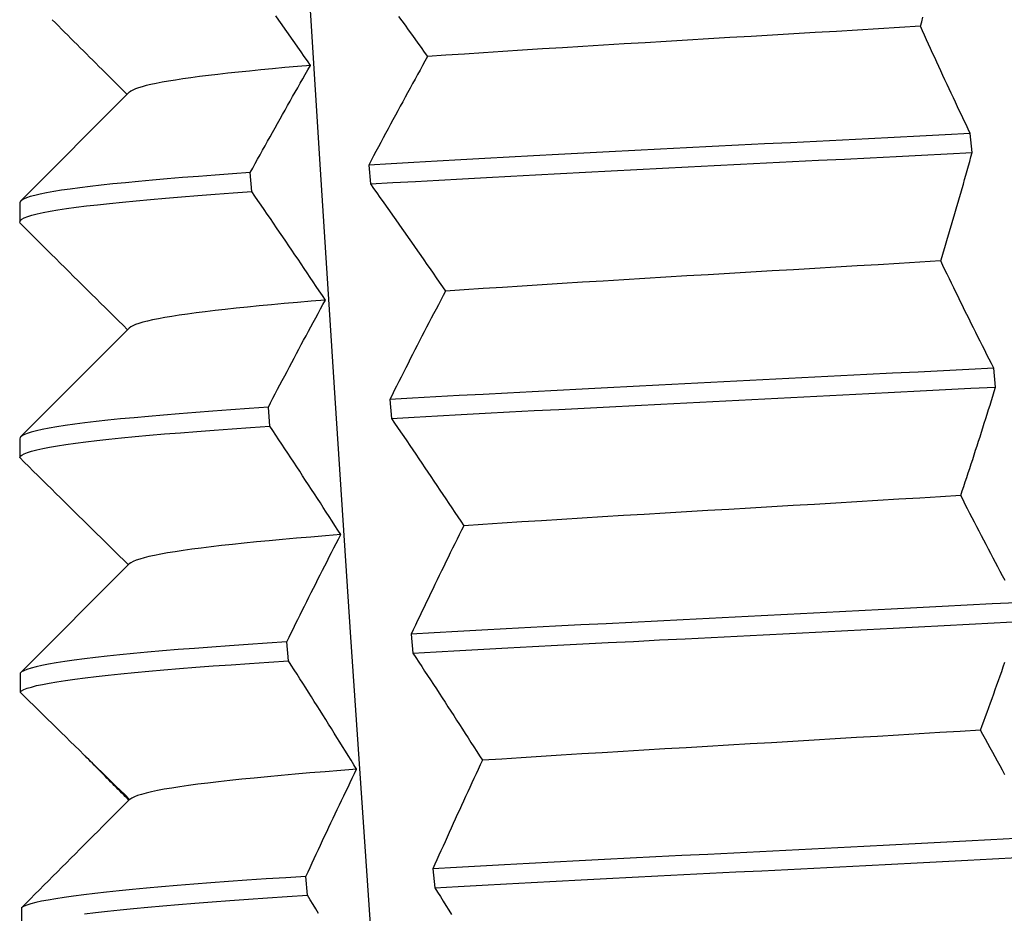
# Model space of a CAD drawing. Header units: inches. Extents: x 13 to 218, y 17 to 122.
# Tile 10 of 107: x 15.807 to 16.012, y 111.213 to 111.4. Entities that reach past the tile are written whole.
import ezdxf

# ---------------------------------------------------------------- set-up
doc = ezdxf.new("R2010")
doc.units = ezdxf.units.IN
doc.header["$MEASUREMENT"] = 0
doc.layers.add('Visible Edges(ANSI)', color=7, linetype='Continuous', lineweight=25)

msp = doc.modelspace()

# ---------------------------------------------------------------- linework, layer by layer
at = {"layer": 'Visible Edges(ANSI)'}
for p, q in [((15.80715, 111.36205), (15.8298, 111.38474)), ((16.00579, 111.37219), (16.00539, 111.37615)), ((15.8554, 111.36403), (15.8551, 111.36799)), ((15.87983, 111.36957), (15.88018, 111.36562)), ((15.80695, 111.36166), (15.80695, 111.35768)), ((15.80715, 111.31284), (15.8298, 111.33552)), ((16.01068, 111.32324), (16.01029, 111.32719)), ((15.85917, 111.31508), (15.85886, 111.31904)), ((15.88421, 111.32062), (15.88457, 111.31666)), ((15.80695, 111.31246), (15.80696, 111.3085)), ((15.80715, 111.26363), (15.8298, 111.28631)), ((15.88867, 111.27166), (15.88904, 111.26771)), ((15.86305, 111.26613), (15.86273, 111.27008)), ((15.80705, 111.2635), (15.80706, 111.25955)), ((15.89322, 111.22271), (15.89359, 111.21875)), ((15.86704, 111.21717), (15.86671, 111.22113)), ((15.80731, 111.21455), (15.80734, 111.21059))]:
    msp.add_line(p, q, dxfattribs=at)
at = {"layer": 'Visible Edges(ANSI)', "flags": 128}
for points in [[(15.84855, 111.75898), (15.85079, 111.71019), (15.85315, 111.6614), (15.85563, 111.61261), (15.85822, 111.56382), (15.86092, 111.51503), (15.86374, 111.46623), (15.86665, 111.41744), (15.86967, 111.36865), (15.87279, 111.31986), (15.87601, 111.27107), (15.87932, 111.22228), (15.88272, 111.17349)], [(15.81375, 111.39989), (15.8144, 111.39924), (15.81505, 111.39859), (15.81569, 111.39794), (15.81634, 111.39729), (15.81699, 111.39664), (15.81764, 111.39599), (15.81829, 111.39534), (15.81894, 111.3947), (15.81959, 111.39405), (15.82025, 111.3934), (15.8209, 111.39275), (15.82155, 111.3921), (15.8222, 111.39145), (15.82285, 111.3908), (15.8235, 111.39015), (15.82415, 111.3895), (15.8248, 111.38885), (15.82546, 111.3882), (15.82611, 111.38755), (15.82676, 111.3869), (15.82741, 111.38625), (15.82807, 111.3856), (15.82872, 111.38495), (15.82937, 111.3843)], [(15.86765, 111.39035), (15.867, 111.3913), (15.86634, 111.39224), (15.86569, 111.39319), (15.86503, 111.39413), (15.86438, 111.39507), (15.86372, 111.39602), (15.86306, 111.39696), (15.8624, 111.3979), (15.86174, 111.39884), (15.86108, 111.39979), (15.86042, 111.40073)], [(15.88606, 111.40059), (15.88674, 111.39966), (15.88741, 111.39873), (15.88808, 111.39779), (15.88875, 111.39686), (15.88942, 111.39593), (15.89009, 111.395), (15.89075, 111.39407), (15.89142, 111.39314), (15.89209, 111.39221)], [(15.99499, 111.39851), (15.99525, 111.39946), (15.99551, 111.4004)], [(15.99497, 111.39851), (15.99063, 111.39825), (15.98626, 111.39799), (15.98187, 111.39773), (15.97745, 111.39746), (15.97302, 111.3972), (15.96857, 111.39694), (15.96412, 111.39667), (15.95966, 111.39641), (15.95521, 111.39615), (15.95076, 111.39589), (15.94633, 111.39562), (15.94191, 111.39536), (15.93752, 111.3951), (15.93316, 111.39483), (15.92882, 111.39457), (15.92453, 111.39431), (15.92027, 111.39405), (15.91607, 111.39378), (15.91191, 111.39352), (15.90781, 111.39326), (15.90378, 111.39299), (15.89981, 111.39273), (15.89591, 111.39247), (15.89209, 111.39221)], [(16.00539, 111.37615), (16.00494, 111.37708), (16.0045, 111.37801), (16.00406, 111.37895), (16.00361, 111.37988), (16.00317, 111.38081), (16.00273, 111.38174), (16.00229, 111.38268), (16.00186, 111.38361), (16.00142, 111.38454), (16.00098, 111.38547), (16.00055, 111.3864), (16.00011, 111.38734), (15.99968, 111.38827), (15.99925, 111.3892), (15.99882, 111.39013), (15.99839, 111.39106), (15.99796, 111.39199), (15.99753, 111.39293), (15.99711, 111.39386), (15.99668, 111.39479), (15.99626, 111.39572), (15.99583, 111.39665), (15.99541, 111.39758), (15.99499, 111.39851)], [(15.89209, 111.39221), (15.89156, 111.39126), (15.89104, 111.39032), (15.89052, 111.38938), (15.89, 111.38843), (15.88948, 111.38749), (15.88897, 111.38655), (15.88845, 111.3856), (15.88794, 111.38466), (15.88742, 111.38372), (15.88691, 111.38277), (15.8864, 111.38183), (15.88588, 111.38089), (15.88537, 111.37994), (15.88487, 111.379), (15.88436, 111.37806), (15.88385, 111.37711), (15.88334, 111.37617), (15.88284, 111.37523), (15.88233, 111.37429), (15.88183, 111.37334), (15.88133, 111.3724), (15.88083, 111.37146), (15.88033, 111.37051), (15.87983, 111.36957)], [(15.86771, 111.39035), (15.86497, 111.39012), (15.86232, 111.38989), (15.85976, 111.38965), (15.85728, 111.38942), (15.8549, 111.38918), (15.85262, 111.38895), (15.85043, 111.38872), (15.84834, 111.38848), (15.84635, 111.38825), (15.84446, 111.38801), (15.84268, 111.38778), (15.84101, 111.38755), (15.83945, 111.38731), (15.83801, 111.38708), (15.83667, 111.38684), (15.83546, 111.38661), (15.83435, 111.38637), (15.83337, 111.38614), (15.8325, 111.38591), (15.83174, 111.38567), (15.8311, 111.38544), (15.83058, 111.3852), (15.83018, 111.38497), (15.82989, 111.38474)], [(15.8551, 111.36799), (15.85561, 111.36892), (15.85612, 111.36986), (15.85663, 111.37079), (15.85715, 111.37172), (15.85766, 111.37265), (15.85818, 111.37358), (15.8587, 111.37452), (15.85922, 111.37545), (15.85973, 111.37638), (15.86025, 111.37731), (15.86078, 111.37824), (15.8613, 111.37918), (15.86182, 111.38011), (15.86235, 111.38104), (15.86287, 111.38197), (15.8634, 111.3829), (15.86393, 111.38384), (15.86446, 111.38477), (15.86499, 111.3857), (15.86552, 111.38663), (15.86605, 111.38756), (15.86658, 111.38849), (15.86711, 111.38942), (15.86765, 111.39035)], [(16.00539, 111.37615), (16.00013, 111.37588), (15.99483, 111.3756), (15.98949, 111.37533), (15.98411, 111.37505), (15.97871, 111.37478), (15.97329, 111.3745), (15.96786, 111.37423), (15.96242, 111.37396), (15.95697, 111.37368), (15.95154, 111.37341), (15.94612, 111.37313), (15.94072, 111.37286), (15.93534, 111.37259), (15.93, 111.37231), (15.9247, 111.37204), (15.91945, 111.37176), (15.91424, 111.37149), (15.9091, 111.37122), (15.90402, 111.37094), (15.89902, 111.37067), (15.89409, 111.37039), (15.88924, 111.37012), (15.88449, 111.36985), (15.87983, 111.36957)], [(15.88018, 111.36562), (15.88485, 111.36589), (15.88961, 111.36616), (15.89446, 111.36644), (15.89939, 111.36671), (15.90441, 111.36699), (15.90949, 111.36726), (15.91464, 111.36753), (15.91984, 111.36781), (15.9251, 111.36808), (15.93041, 111.36836), (15.93575, 111.36863), (15.94113, 111.3689), (15.94653, 111.36918), (15.95195, 111.36945), (15.95739, 111.36973), (15.96283, 111.37), (15.96827, 111.37028), (15.9737, 111.37055), (15.97912, 111.37082), (15.98452, 111.3711), (15.9899, 111.37137), (15.99524, 111.37165), (16.00053, 111.37192), (16.00579, 111.37219)], [(15.99922, 111.34956), (15.9995, 111.3505), (15.99979, 111.35145), (16.00007, 111.35239), (16.00036, 111.35333), (16.00064, 111.35428), (16.00092, 111.35522), (16.0012, 111.35616), (16.00148, 111.35711), (16.00176, 111.35805), (16.00203, 111.35899), (16.00231, 111.35994), (16.00258, 111.36088), (16.00286, 111.36182), (16.00313, 111.36276), (16.0034, 111.36371), (16.00367, 111.36465), (16.00394, 111.36559), (16.00421, 111.36654), (16.00447, 111.36748), (16.00474, 111.36842), (16.005, 111.36937), (16.00526, 111.37031), (16.00553, 111.37125), (16.00579, 111.37219)], [(15.8551, 111.36799), (15.85137, 111.36773), (15.84777, 111.36746), (15.84429, 111.3672), (15.84095, 111.36693), (15.83775, 111.36667), (15.83469, 111.36641), (15.83178, 111.36614), (15.82901, 111.36588), (15.8264, 111.36562), (15.82394, 111.36535), (15.82164, 111.36509), (15.8195, 111.36482), (15.81752, 111.36456), (15.8157, 111.3643), (15.81405, 111.36403), (15.81257, 111.36377), (15.81126, 111.3635), (15.81012, 111.36324), (15.80916, 111.36298), (15.80837, 111.36271), (15.80775, 111.36245), (15.80731, 111.36218), (15.80704, 111.36192), (15.80695, 111.36166)], [(15.80702, 111.35746), (15.80696, 111.35773), (15.80709, 111.358), (15.80741, 111.35828), (15.80792, 111.35855), (15.80862, 111.35883), (15.80951, 111.3591), (15.81058, 111.35938), (15.81185, 111.35965), (15.81329, 111.35992), (15.81492, 111.3602), (15.81673, 111.36047), (15.81872, 111.36075), (15.82088, 111.36102), (15.82322, 111.36129), (15.82573, 111.36157), (15.8284, 111.36184), (15.83124, 111.36212), (15.83424, 111.36239), (15.8374, 111.36266), (15.84071, 111.36294), (15.84417, 111.36321), (15.84777, 111.36349), (15.85152, 111.36376), (15.8554, 111.36403)], [(15.87077, 111.3414), (15.87014, 111.34234), (15.8695, 111.34329), (15.86887, 111.34423), (15.86824, 111.34517), (15.86761, 111.34612), (15.86697, 111.34706), (15.86634, 111.348), (15.8657, 111.34895), (15.86506, 111.34989), (15.86442, 111.35083), (15.86379, 111.35178), (15.86315, 111.35272), (15.86251, 111.35366), (15.86186, 111.35461), (15.86122, 111.35555), (15.86058, 111.35649), (15.85993, 111.35743), (15.85929, 111.35838), (15.85864, 111.35932), (15.85799, 111.36026), (15.85735, 111.36121), (15.8567, 111.36215), (15.85605, 111.36309), (15.8554, 111.36403)], [(15.88018, 111.36562), (15.88084, 111.36468), (15.8815, 111.36375), (15.88216, 111.36282), (15.88282, 111.36189), (15.88348, 111.36095), (15.88414, 111.36002), (15.88479, 111.35909), (15.88545, 111.35816), (15.88611, 111.35723), (15.88676, 111.35629), (15.88741, 111.35536), (15.88807, 111.35443), (15.88872, 111.3535), (15.88937, 111.35257), (15.89002, 111.35163), (15.89067, 111.3507), (15.89132, 111.34977), (15.89197, 111.34884), (15.89261, 111.34791), (15.89326, 111.34698), (15.8939, 111.34604), (15.89455, 111.34511), (15.89519, 111.34418), (15.89583, 111.34325)], [(15.80702, 111.35746), (15.80795, 111.35653), (15.80888, 111.3556), (15.80982, 111.35467), (15.81075, 111.35374), (15.81168, 111.35282), (15.81262, 111.35189), (15.81355, 111.35096), (15.81448, 111.35003), (15.81542, 111.3491), (15.81635, 111.34818), (15.81729, 111.34725), (15.81822, 111.34632), (15.81916, 111.34539), (15.8201, 111.34447), (15.82103, 111.34354), (15.82197, 111.34261), (15.82291, 111.34168), (15.82384, 111.34075), (15.82478, 111.33983), (15.82572, 111.3389), (15.82666, 111.33797), (15.82759, 111.33705), (15.82853, 111.33612), (15.82947, 111.33519)], [(15.9992, 111.34956), (15.99489, 111.3493), (15.99055, 111.34903), (15.98618, 111.34877), (15.98177, 111.34851), (15.97735, 111.34825), (15.97292, 111.34798), (15.96847, 111.34772), (15.96401, 111.34746), (15.95956, 111.34719), (15.9551, 111.34693), (15.95066, 111.34667), (15.94623, 111.34641), (15.94182, 111.34614), (15.93743, 111.34588), (15.93307, 111.34562), (15.92875, 111.34535), (15.92446, 111.34509), (15.92021, 111.34483), (15.91601, 111.34457), (15.91186, 111.3443), (15.90776, 111.34404), (15.90373, 111.34378), (15.89976, 111.34351), (15.89586, 111.34325)], [(16.01029, 111.32719), (16.00981, 111.32813), (16.00934, 111.32906), (16.00887, 111.32999), (16.0084, 111.33092), (16.00793, 111.33186), (16.00746, 111.33279), (16.00699, 111.33372), (16.00653, 111.33465), (16.00606, 111.33558), (16.0056, 111.33652), (16.00514, 111.33745), (16.00468, 111.33838), (16.00421, 111.33931), (16.00376, 111.34024), (16.0033, 111.34118), (16.00284, 111.34211), (16.00238, 111.34304), (16.00193, 111.34397), (16.00147, 111.3449), (16.00102, 111.34583), (16.00057, 111.34677), (16.00011, 111.3477), (15.99966, 111.34863), (15.99922, 111.34956)], [(15.87078, 111.3414), (15.86782, 111.34116), (15.86496, 111.34091), (15.86219, 111.34067), (15.85953, 111.34042), (15.85696, 111.34018), (15.8545, 111.33993), (15.85213, 111.33969), (15.84988, 111.33944), (15.84774, 111.3392), (15.8457, 111.33895), (15.84378, 111.33871), (15.84197, 111.33846), (15.84027, 111.33822), (15.8387, 111.33797), (15.83724, 111.33773), (15.83591, 111.33748), (15.8347, 111.33724), (15.83361, 111.33699), (15.83266, 111.33675), (15.83183, 111.3365), (15.83114, 111.33626), (15.83057, 111.33601), (15.83014, 111.33577), (15.82984, 111.33552)], [(15.85886, 111.31904), (15.85934, 111.31997), (15.85983, 111.3209), (15.86031, 111.32183), (15.8608, 111.32276), (15.86129, 111.3237), (15.86178, 111.32463), (15.86227, 111.32556), (15.86276, 111.32649), (15.86325, 111.32743), (15.86375, 111.32836), (15.86424, 111.32929), (15.86474, 111.33022), (15.86523, 111.33115), (15.86573, 111.33209), (15.86623, 111.33302), (15.86673, 111.33395), (15.86723, 111.33488), (15.86773, 111.33581), (15.86823, 111.33674), (15.86874, 111.33768), (15.86924, 111.33861), (15.86975, 111.33954), (15.87026, 111.34047), (15.87077, 111.3414)], [(15.89583, 111.34325), (15.89534, 111.34231), (15.89484, 111.34136), (15.89435, 111.34042), (15.89386, 111.33948), (15.89336, 111.33853), (15.89287, 111.33759), (15.89238, 111.33665), (15.89189, 111.3357), (15.89141, 111.33476), (15.89092, 111.33382), (15.89043, 111.33287), (15.88995, 111.33193), (15.88946, 111.33099), (15.88898, 111.33005), (15.8885, 111.3291), (15.88802, 111.32816), (15.88754, 111.32722), (15.88706, 111.32627), (15.88658, 111.32533), (15.8861, 111.32439), (15.88563, 111.32344), (15.88515, 111.3225), (15.88468, 111.32156), (15.88421, 111.32062)], [(16.01029, 111.32719), (16.00508, 111.32692), (15.99982, 111.32665), (15.99451, 111.32637), (15.98917, 111.3261), (15.98379, 111.32582), (15.97839, 111.32555), (15.97297, 111.32528), (15.96753, 111.325), (15.96209, 111.32473), (15.95665, 111.32445), (15.95122, 111.32418), (15.9458, 111.32391), (15.9404, 111.32363), (15.93503, 111.32336), (15.92969, 111.32308), (15.92439, 111.32281), (15.91914, 111.32254), (15.91394, 111.32226), (15.9088, 111.32199), (15.90372, 111.32171), (15.89872, 111.32144), (15.8938, 111.32116), (15.88896, 111.32089), (15.88421, 111.32062)], [(15.88457, 111.31666), (15.88932, 111.31693), (15.89417, 111.31721), (15.8991, 111.31748), (15.90411, 111.31776), (15.90919, 111.31803), (15.91433, 111.31831), (15.91953, 111.31858), (15.92479, 111.31885), (15.93009, 111.31913), (15.93543, 111.3194), (15.94081, 111.31968), (15.94621, 111.31995), (15.95163, 111.32022), (15.95707, 111.3205), (15.96251, 111.32077), (15.96795, 111.32105), (15.97338, 111.32132), (15.9788, 111.32159), (15.9842, 111.32187), (15.98958, 111.32214), (15.99492, 111.32242), (16.00022, 111.32269), (16.00548, 111.32297), (16.01068, 111.32324)], [(16.0034, 111.3006), (16.00371, 111.30155), (16.00403, 111.30249), (16.00434, 111.30343), (16.00466, 111.30438), (16.00497, 111.30532), (16.00528, 111.30626), (16.00559, 111.30721), (16.0059, 111.30815), (16.0062, 111.30909), (16.00651, 111.31004), (16.00682, 111.31098), (16.00712, 111.31192), (16.00742, 111.31287), (16.00772, 111.31381), (16.00802, 111.31475), (16.00832, 111.3157), (16.00862, 111.31664), (16.00892, 111.31758), (16.00922, 111.31853), (16.00951, 111.31947), (16.0098, 111.32041), (16.0101, 111.32135), (16.01039, 111.3223), (16.01068, 111.32324)], [(15.85886, 111.31904), (15.85486, 111.31876), (15.851, 111.31849), (15.84728, 111.31821), (15.84369, 111.31794), (15.84025, 111.31767), (15.83696, 111.31739), (15.83383, 111.31712), (15.83085, 111.31684), (15.82803, 111.31657), (15.82538, 111.31629), (15.82289, 111.31602), (15.82058, 111.31575), (15.81844, 111.31547), (15.81647, 111.3152), (15.81469, 111.31492), (15.81308, 111.31465), (15.81166, 111.31438), (15.81043, 111.3141), (15.80938, 111.31383), (15.80851, 111.31355), (15.80784, 111.31328), (15.80735, 111.31301), (15.80706, 111.31273), (15.80695, 111.31246)], [(15.88457, 111.31666), (15.8852, 111.31573), (15.88584, 111.3148), (15.88648, 111.31386), (15.88712, 111.31293), (15.88775, 111.312), (15.88839, 111.31107), (15.88902, 111.31014), (15.88965, 111.3092), (15.89028, 111.30827), (15.89091, 111.30734), (15.89154, 111.30641), (15.89217, 111.30547), (15.8928, 111.30454), (15.89343, 111.30361), (15.89406, 111.30268), (15.89468, 111.30175), (15.89531, 111.30082), (15.89593, 111.29988), (15.89655, 111.29895), (15.89717, 111.29802), (15.8978, 111.29709), (15.89842, 111.29616), (15.89904, 111.29523), (15.89965, 111.2943)], [(15.80696, 111.3085), (15.80708, 111.30878), (15.80738, 111.30905), (15.80788, 111.30932), (15.80857, 111.3096), (15.80945, 111.30987), (15.81051, 111.31015), (15.81177, 111.31042), (15.8132, 111.31069), (15.81482, 111.31097), (15.81662, 111.31124), (15.81859, 111.31152), (15.82075, 111.31179), (15.82307, 111.31206), (15.82557, 111.31234), (15.82824, 111.31261), (15.83107, 111.31289), (15.83406, 111.31316), (15.83721, 111.31344), (15.84051, 111.31371), (15.84396, 111.31398), (15.84755, 111.31426), (15.85129, 111.31453), (15.85516, 111.31481), (15.85917, 111.31508)], [(15.87398, 111.29245), (15.87337, 111.29339), (15.87277, 111.29433), (15.87216, 111.29528), (15.87155, 111.29622), (15.87094, 111.29716), (15.87033, 111.29811), (15.86972, 111.29905), (15.8691, 111.29999), (15.86849, 111.30094), (15.86787, 111.30188), (15.86726, 111.30282), (15.86664, 111.30376), (15.86602, 111.30471), (15.8654, 111.30565), (15.86478, 111.30659), (15.86416, 111.30754), (15.86354, 111.30848), (15.86292, 111.30942), (15.8623, 111.31037), (15.86167, 111.31131), (15.86105, 111.31225), (15.86042, 111.31319), (15.8598, 111.31414), (15.85917, 111.31508)], [(15.80696, 111.3085), (15.8079, 111.30757), (15.80884, 111.30664), (15.80978, 111.30571), (15.81073, 111.30478), (15.81167, 111.30384), (15.81261, 111.30291), (15.81356, 111.30198), (15.8145, 111.30105), (15.81545, 111.30012), (15.81639, 111.29919), (15.81734, 111.29826), (15.81828, 111.29732), (15.81923, 111.29639), (15.82017, 111.29546), (15.82112, 111.29453), (15.82207, 111.2936), (15.82301, 111.29267), (15.82396, 111.29174), (15.82491, 111.29081), (15.82585, 111.28988), (15.8268, 111.28894), (15.82775, 111.28801), (15.8287, 111.28708), (15.82965, 111.28615)], [(16.0034, 111.3006), (15.99914, 111.30034), (15.99483, 111.30008), (15.99049, 111.29982), (15.98611, 111.29955), (15.98171, 111.29929), (15.97729, 111.29903), (15.97285, 111.29876), (15.96839, 111.2985), (15.96394, 111.29824), (15.95948, 111.29798), (15.95502, 111.29771), (15.95057, 111.29745), (15.94614, 111.29719), (15.94172, 111.29692), (15.93733, 111.29666), (15.93297, 111.2964), (15.92864, 111.29614), (15.92435, 111.29587), (15.92011, 111.29561), (15.91591, 111.29535), (15.91177, 111.29508), (15.90768, 111.29482), (15.90366, 111.29456), (15.8997, 111.2943)], [(16.01264, 111.2829), (16.01214, 111.28383), (16.01165, 111.28477), (16.01115, 111.2857), (16.01066, 111.28663), (16.01017, 111.28756), (16.00968, 111.28849), (16.00919, 111.28943), (16.0087, 111.29036), (16.00822, 111.29129), (16.00773, 111.29222), (16.00724, 111.29315), (16.00676, 111.29408), (16.00628, 111.29502), (16.00579, 111.29595), (16.00531, 111.29688), (16.00483, 111.29781), (16.00435, 111.29874), (16.00388, 111.29967), (16.0034, 111.3006)], [(15.89965, 111.2943), (15.89918, 111.29335), (15.89872, 111.29241), (15.89825, 111.29147), (15.89778, 111.29052), (15.89732, 111.28958), (15.89685, 111.28864), (15.89639, 111.28769), (15.89593, 111.28675), (15.89547, 111.28581), (15.89501, 111.28486), (15.89455, 111.28392), (15.89409, 111.28298), (15.89363, 111.28203), (15.89318, 111.28109), (15.89272, 111.28015), (15.89227, 111.2792), (15.89181, 111.27826), (15.89136, 111.27732), (15.89091, 111.27638), (15.89046, 111.27543), (15.89001, 111.27449), (15.88957, 111.27355), (15.88912, 111.2726), (15.88867, 111.27166)], [(15.87402, 111.29245), (15.87082, 111.29219), (15.86773, 111.29193), (15.86473, 111.29168), (15.86184, 111.29142), (15.85906, 111.29117), (15.85639, 111.29091), (15.85384, 111.29066), (15.85141, 111.2904), (15.84909, 111.29014), (15.8469, 111.28989), (15.84484, 111.28963), (15.84289, 111.28938), (15.84108, 111.28912), (15.83939, 111.28887), (15.83783, 111.28861), (15.8364, 111.28836), (15.8351, 111.2881), (15.83394, 111.28784), (15.83291, 111.28759), (15.83201, 111.28733), (15.83126, 111.28708), (15.83064, 111.28682), (15.83016, 111.28657), (15.82983, 111.28631)], [(15.86273, 111.27008), (15.86319, 111.27101), (15.86365, 111.27195), (15.8641, 111.27288), (15.86456, 111.27381), (15.86502, 111.27474), (15.86549, 111.27567), (15.86595, 111.27661), (15.86641, 111.27754), (15.86688, 111.27847), (15.86734, 111.2794), (15.86781, 111.28033), (15.86828, 111.28127), (15.86875, 111.2822), (15.86922, 111.28313), (15.86969, 111.28406), (15.87016, 111.28499), (15.87064, 111.28593), (15.87111, 111.28686), (15.87159, 111.28779), (15.87206, 111.28872), (15.87254, 111.28965), (15.87302, 111.29058), (15.8735, 111.29151), (15.87398, 111.29245)], [(16.01513, 111.27824), (16.00998, 111.27797), (16.00477, 111.27769), (15.99951, 111.27742), (15.9942, 111.27714), (15.98885, 111.27687), (15.98347, 111.2766), (15.97807, 111.27632), (15.97265, 111.27605), (15.96721, 111.27577), (15.96177, 111.2755), (15.95633, 111.27522), (15.9509, 111.27495), (15.94548, 111.27468), (15.94008, 111.2744), (15.93471, 111.27413), (15.92937, 111.27385), (15.92408, 111.27358), (15.91883, 111.27331), (15.91363, 111.27303), (15.90849, 111.27276), (15.90342, 111.27248), (15.89843, 111.27221), (15.89351, 111.27194), (15.88867, 111.27166)], [(15.88904, 111.26771), (15.89388, 111.26798), (15.8988, 111.26825), (15.90381, 111.26853), (15.90888, 111.2688), (15.91402, 111.26908), (15.91922, 111.26935), (15.92448, 111.26962), (15.92978, 111.2699), (15.93512, 111.27017), (15.94049, 111.27045), (15.94589, 111.27072), (15.95131, 111.271), (15.95674, 111.27127), (15.96218, 111.27154), (15.96762, 111.27182), (15.97306, 111.27209), (15.97848, 111.27237), (15.98388, 111.27264), (15.98926, 111.27291), (15.9946, 111.27319), (15.99991, 111.27346), (16.00517, 111.27374), (16.01037, 111.27401), (16.01552, 111.27428)], [(15.86273, 111.27008), (15.85862, 111.26981), (15.85463, 111.26953), (15.85078, 111.26926), (15.84706, 111.26898), (15.84348, 111.26871), (15.84005, 111.26844), (15.83677, 111.26816), (15.83364, 111.26789), (15.83068, 111.26761), (15.82787, 111.26734), (15.82522, 111.26707), (15.82275, 111.26679), (15.82045, 111.26652), (15.81832, 111.26624), (15.81636, 111.26597), (15.81459, 111.2657), (15.813, 111.26542), (15.81159, 111.26515), (15.81036, 111.26487), (15.80932, 111.2646), (15.80847, 111.26432), (15.80781, 111.26405), (15.80733, 111.26378), (15.80705, 111.2635)], [(15.88904, 111.26771), (15.88965, 111.26677), (15.89027, 111.26584), (15.89088, 111.26491), (15.89149, 111.26398), (15.8921, 111.26304), (15.89271, 111.26211), (15.89332, 111.26118), (15.89393, 111.26025), (15.89454, 111.25932), (15.89515, 111.25838), (15.89575, 111.25745), (15.89636, 111.25652), (15.89696, 111.25559), (15.89756, 111.25466), (15.89816, 111.25372), (15.89877, 111.25279), (15.89937, 111.25186), (15.89997, 111.25093), (15.90056, 111.25), (15.90116, 111.24907), (15.90176, 111.24814), (15.90235, 111.2472), (15.90295, 111.24627), (15.90354, 111.24534)], [(15.80706, 111.25955), (15.80736, 111.25982), (15.80785, 111.2601), (15.80853, 111.26037), (15.80939, 111.26064), (15.81045, 111.26092), (15.81169, 111.26119), (15.81311, 111.26147), (15.81472, 111.26174), (15.81651, 111.26201), (15.81847, 111.26229), (15.82062, 111.26256), (15.82293, 111.26284), (15.82542, 111.26311), (15.82808, 111.26338), (15.8309, 111.26366), (15.83388, 111.26393), (15.83702, 111.26421), (15.84031, 111.26448), (15.84375, 111.26475), (15.84734, 111.26503), (15.85107, 111.2653), (15.85493, 111.26558), (15.85893, 111.26585), (15.86305, 111.26613)], [(15.87729, 111.24349), (15.87671, 111.24443), (15.87613, 111.24538), (15.87554, 111.24632), (15.87496, 111.24726), (15.87437, 111.24821), (15.87378, 111.24915), (15.87319, 111.25009), (15.87261, 111.25104), (15.87202, 111.25198), (15.87142, 111.25292), (15.87083, 111.25387), (15.87024, 111.25481), (15.86965, 111.25575), (15.86905, 111.2567), (15.86845, 111.25764), (15.86786, 111.25858), (15.86726, 111.25953), (15.86666, 111.26047), (15.86606, 111.26141), (15.86546, 111.26235), (15.86486, 111.2633), (15.86426, 111.26424), (15.86365, 111.26518), (15.86305, 111.26613)], [(16.00754, 111.25165), (16.00788, 111.25259), (16.00823, 111.25354), (16.00857, 111.25448), (16.00891, 111.25542), (16.00925, 111.25637), (16.00959, 111.25731), (16.00993, 111.25825), (16.01027, 111.2592), (16.01061, 111.26014), (16.01094, 111.26108), (16.01128, 111.26203), (16.01161, 111.26297), (16.01194, 111.26391), (16.01227, 111.26486), (16.0126, 111.2658)], [(15.80706, 111.25955), (15.80801, 111.25861), (15.80896, 111.25768), (15.80991, 111.25675), (15.81086, 111.25582), (15.81181, 111.25489), (15.81276, 111.25395), (15.81371, 111.25302), (15.81466, 111.25209), (15.81561, 111.25116), (15.81656, 111.25022), (15.81751, 111.24929), (15.81846, 111.24836), (15.81941, 111.24743), (15.82037, 111.2465), (15.82132, 111.24557), (15.82227, 111.24463), (15.82322, 111.2437), (15.82418, 111.24277), (15.82513, 111.24184), (15.82608, 111.24091), (15.82703, 111.23998), (15.82799, 111.23904), (15.82894, 111.23811), (15.8299, 111.23718)], [(16.00751, 111.25165), (16.00329, 111.25139), (15.99903, 111.25112), (15.99473, 111.25086), (15.99039, 111.2506), (15.98602, 111.25034), (15.98163, 111.25007), (15.97721, 111.24981), (15.97277, 111.24955), (15.96832, 111.24928), (15.96387, 111.24902), (15.95941, 111.24876), (15.95495, 111.2485), (15.95051, 111.24823), (15.94607, 111.24797), (15.94165, 111.24771), (15.93726, 111.24744), (15.9329, 111.24718), (15.92856, 111.24692), (15.92427, 111.24666), (15.92002, 111.24639), (15.91582, 111.24613), (15.91167, 111.24587), (15.90758, 111.2456), (15.90355, 111.24534)], [(16.01263, 111.24233), (16.01211, 111.24327), (16.0116, 111.2442), (16.01109, 111.24513), (16.01058, 111.24606), (16.01007, 111.24699), (16.00956, 111.24792), (16.00905, 111.24886), (16.00855, 111.24979), (16.00804, 111.25072), (16.00754, 111.25165)], [(15.82974, 111.23702), (15.82936, 111.23741), (15.82898, 111.2378), (15.82859, 111.23818), (15.82821, 111.23857), (15.82783, 111.23895), (15.82745, 111.23934), (15.82707, 111.23972), (15.82669, 111.24011), (15.82631, 111.24049), (15.82593, 111.24088), (15.82555, 111.24126), (15.82517, 111.24165), (15.82479, 111.24203), (15.82441, 111.24242), (15.82402, 111.2428), (15.82364, 111.24319), (15.82326, 111.24357), (15.82288, 111.24396), (15.8225, 111.24434), (15.82212, 111.24473), (15.82174, 111.24511), (15.82136, 111.2455), (15.82098, 111.24588), (15.8206, 111.24627)], [(15.90354, 111.24534), (15.9031, 111.2444), (15.90266, 111.24345), (15.90222, 111.24251), (15.90178, 111.24157), (15.90134, 111.24062), (15.9009, 111.23968), (15.90047, 111.23874), (15.90003, 111.23779), (15.8996, 111.23685), (15.89917, 111.23591), (15.89874, 111.23497), (15.8983, 111.23402), (15.89788, 111.23308), (15.89745, 111.23214), (15.89702, 111.23119), (15.89659, 111.23025), (15.89617, 111.22931), (15.89574, 111.22836), (15.89532, 111.22742), (15.8949, 111.22648), (15.89448, 111.22554), (15.89406, 111.22459), (15.89364, 111.22365), (15.89322, 111.22271)], [(15.87735, 111.24349), (15.87398, 111.24323), (15.8707, 111.24296), (15.86753, 111.2427), (15.86447, 111.24244), (15.86151, 111.24218), (15.85866, 111.24191), (15.85593, 111.24165), (15.85332, 111.24139), (15.85083, 111.24113), (15.84847, 111.24086), (15.84624, 111.2406), (15.84414, 111.24034), (15.84218, 111.24007), (15.84036, 111.23981), (15.83868, 111.23955), (15.83714, 111.23929), (15.83574, 111.23902), (15.83448, 111.23876), (15.83337, 111.2385), (15.8324, 111.23823), (15.83158, 111.23797), (15.8309, 111.23771), (15.83036, 111.23745), (15.82998, 111.23718)], [(15.86671, 111.22113), (15.86714, 111.22206), (15.86757, 111.22299), (15.868, 111.22392), (15.86843, 111.22486), (15.86886, 111.22579), (15.8693, 111.22672), (15.86973, 111.22765), (15.87017, 111.22858), (15.87061, 111.22952), (15.87104, 111.23045), (15.87148, 111.23138), (15.87192, 111.23231), (15.87237, 111.23324), (15.87281, 111.23418), (15.87325, 111.23511), (15.8737, 111.23604), (15.87414, 111.23697), (15.87459, 111.2379), (15.87504, 111.23883), (15.87549, 111.23977), (15.87594, 111.2407), (15.87639, 111.24163), (15.87684, 111.24256), (15.87729, 111.24349)], [(15.8299, 111.23718), (15.82895, 111.23624), (15.82801, 111.2353), (15.82707, 111.23435), (15.82613, 111.23341), (15.82519, 111.23247), (15.82425, 111.23152), (15.82331, 111.23058), (15.82236, 111.22964), (15.82142, 111.22869), (15.82048, 111.22775), (15.81954, 111.22681), (15.8186, 111.22586), (15.81766, 111.22492), (15.81672, 111.22398), (15.81578, 111.22303), (15.81484, 111.22209), (15.81389, 111.22115), (15.81295, 111.2202), (15.81201, 111.21926), (15.81107, 111.21832), (15.81013, 111.21738), (15.80919, 111.21643), (15.80825, 111.21549), (15.80731, 111.21455)], [(16.01483, 111.22901), (16.00967, 111.22874), (16.00446, 111.22846), (15.99919, 111.22819), (15.99388, 111.22791), (15.98853, 111.22764), (15.98315, 111.22737), (15.97775, 111.22709), (15.97232, 111.22682), (15.96689, 111.22654), (15.96145, 111.22627), (15.95601, 111.226), (15.95057, 111.22572), (15.94516, 111.22545), (15.93976, 111.22517), (15.93439, 111.2249), (15.92906, 111.22463), (15.92376, 111.22435), (15.91852, 111.22408), (15.91332, 111.2238), (15.90819, 111.22353), (15.90313, 111.22326), (15.89813, 111.22298), (15.89322, 111.22271)], [(15.89359, 111.21875), (15.89851, 111.21903), (15.90351, 111.2193), (15.90858, 111.21957), (15.91372, 111.21985), (15.91891, 111.22012), (15.92416, 111.2204), (15.92946, 111.22067), (15.9348, 111.22094), (15.94017, 111.22122), (15.94557, 111.22149), (15.95099, 111.22177), (15.95642, 111.22204), (15.96186, 111.22231), (15.9673, 111.22259), (15.97274, 111.22286), (15.97816, 111.22314), (15.98356, 111.22341), (15.98894, 111.22369), (15.99429, 111.22396), (15.99959, 111.22423), (16.00486, 111.22451), (16.01006, 111.22478), (16.01522, 111.22506)], [(15.86671, 111.22113), (15.86248, 111.22085), (15.85838, 111.22058), (15.8544, 111.2203), (15.85055, 111.22003), (15.84684, 111.21976), (15.84328, 111.21948), (15.83985, 111.21921), (15.83658, 111.21893), (15.83346, 111.21866), (15.8305, 111.21839), (15.82771, 111.21811), (15.82507, 111.21784), (15.82261, 111.21756), (15.82031, 111.21729), (15.8182, 111.21701), (15.81625, 111.21674), (15.81449, 111.21647), (15.81291, 111.21619), (15.81151, 111.21592), (15.81029, 111.21564), (15.80926, 111.21537), (15.80842, 111.2151), (15.80777, 111.21482), (15.80731, 111.21455)], [(15.89359, 111.21875), (15.89418, 111.21782), (15.89477, 111.21689), (15.89536, 111.21595), (15.89594, 111.21502), (15.89653, 111.21409), (15.89712, 111.21316)], [(15.82048, 111.21333), (15.82279, 111.21361), (15.82527, 111.21388), (15.82791, 111.21416), (15.83072, 111.21443), (15.8337, 111.2147), (15.83682, 111.21498), (15.84011, 111.21525), (15.84354, 111.21553), (15.84712, 111.2158), (15.85084, 111.21607), (15.8547, 111.21635), (15.85869, 111.21662), (15.8628, 111.2169), (15.86704, 111.21717)], [(15.86935, 111.2134), (15.86878, 111.21434), (15.8682, 111.21528), (15.86762, 111.21623), (15.86704, 111.21717)]]:
    msp.add_lwpolyline(points, dxfattribs=at)

doc.saveas('drawing.dxf')
